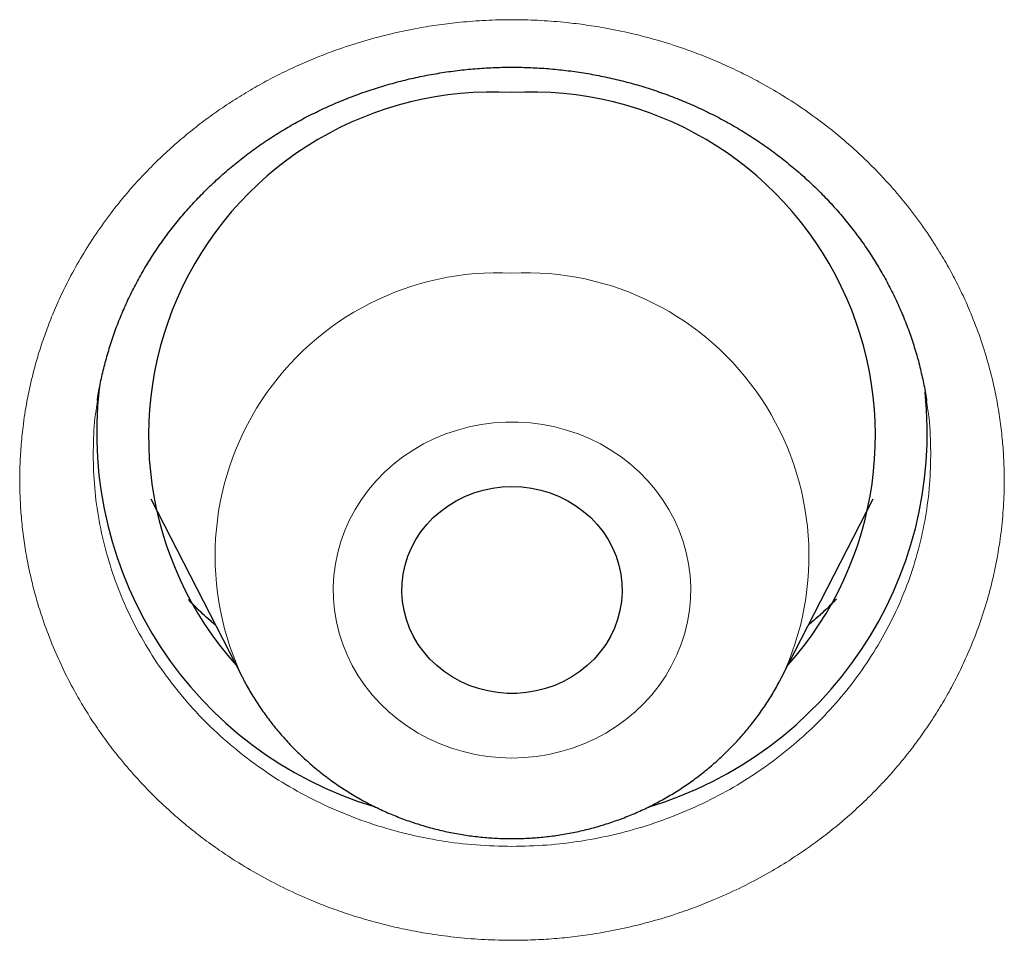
# Model space of a CAD drawing. Header units: millimetres. Extents: x 8 to 436, y 12 to 763.
# Tile 173 of 256: x 229.99 to 234.01, y 696.02 to 699.78. Entities that reach past the tile are written whole.
import ezdxf

# ---------------------------------------------------------------- set-up
doc = ezdxf.new("R2010")
doc.units = ezdxf.units.MM

msp = doc.modelspace()

# ---------------------------------------------------------------- linework, layer by layer
at = {"color": 7, "linetype": 'Continuous', "lineweight": 30}
for p, q in [((230.3078, 698.2282), (230.3066, 698.2213)), ((233.6935, 698.2213), (233.6923, 698.2282)), ((230.5238, 697.8216), (230.8971, 697.0938)), ((233.1029, 697.0938), (233.4762, 697.8216))]:
    msp.add_line(p, q, dxfattribs=at)
at = {"color": 252, "linetype": 'Continuous', "lineweight": 0, "flags": 128}
msp.add_lwpolyline([(232, 696.7627), (232.0504, 696.7643), (232.1005, 696.7692), (232.1502, 696.7773), (232.1992, 696.7887), (232.2472, 696.8032), (232.294, 696.8207), (232.3395, 696.8413), (232.3833, 696.8648), (232.4253, 696.891), (232.4652, 696.9199), (232.503, 696.9513), (232.5383, 696.9851), (232.5711, 697.0211), (232.6011, 697.0592), (232.6283, 697.0991), (232.6525, 697.1406), (232.6736, 697.1837), (232.6915, 697.228), (232.7061, 697.2733), (232.7173, 697.3195), (232.7251, 697.3663), (232.7295, 697.4135), (232.7303, 697.4609), (232.7277, 697.5082), (232.7217, 697.5553), (232.7121, 697.6018), (232.6992, 697.6476), (232.683, 697.6925), (232.6635, 697.7362), (232.6408, 697.7785), (232.6151, 697.8193), (232.5865, 697.8583), (232.555, 697.8953), (232.5209, 697.9302), (232.4844, 697.9628), (232.4455, 697.993), (232.4045, 698.0206), (232.3616, 698.0455), (232.3169, 698.0675), (232.2708, 698.0866), (232.2233, 698.1026), (232.1748, 698.1155), (232.1255, 698.1253), (232.0755, 698.1318), (232.0252, 698.1351), (231.9748, 698.1351), (231.9245, 698.1318), (231.8745, 698.1253), (231.8252, 698.1155), (231.7767, 698.1026), (231.7292, 698.0866), (231.6831, 698.0675), (231.6384, 698.0455), (231.5955, 698.0206), (231.5545, 697.993), (231.5156, 697.9628), (231.4791, 697.9302), (231.445, 697.8953), (231.4135, 697.8583), (231.3849, 697.8193), (231.3592, 697.7785), (231.3365, 697.7362), (231.317, 697.6925), (231.3008, 697.6476), (231.2879, 697.6018), (231.2783, 697.5553), (231.2723, 697.5082), (231.2697, 697.4609), (231.2705, 697.4135), (231.2749, 697.3663), (231.2827, 697.3195), (231.2939, 697.2733), (231.3085, 697.228), (231.3264, 697.1837), (231.3475, 697.1406), (231.3717, 697.0991), (231.3989, 697.0592), (231.4289, 697.0211), (231.4617, 696.9851), (231.497, 696.9513), (231.5348, 696.9199), (231.5747, 696.891), (231.6167, 696.8648), (231.6605, 696.8413), (231.706, 696.8207), (231.7528, 696.8032), (231.8008, 696.7887), (231.8498, 696.7773), (231.8995, 696.7692), (231.9496, 696.7643), (232, 696.7627)], dxfattribs=at)
at = {"color": 7, "linetype": 'Continuous', "lineweight": 30, "flags": 128}
msp.add_lwpolyline([(232, 697.8719), (232.0398, 697.8703), (232.0792, 697.8653), (232.1181, 697.8571), (232.156, 697.8457), (232.1927, 697.8312), (232.2279, 697.8137), (232.2613, 697.7934), (232.2926, 697.7703), (232.3217, 697.7448), (232.3482, 697.7169), (232.3721, 697.6869), (232.393, 697.6551), (232.4108, 697.6216), (232.4254, 697.5868), (232.4367, 697.551), (232.4446, 697.5143), (232.449, 697.4771), (232.4499, 697.4397), (232.4472, 697.4024), (232.4411, 697.3654), (232.4315, 697.3291), (232.4185, 697.2938), (232.4023, 697.2596), (232.3829, 697.2269), (232.3605, 697.196), (232.3353, 697.167), (232.3075, 697.1403), (232.2772, 697.116), (232.2448, 697.0943), (232.2105, 697.0753), (232.1745, 697.0593), (232.1372, 697.0463), (232.0987, 697.0365), (232.0596, 697.0299), (232.0199, 697.0266), (231.9801, 697.0266), (231.9404, 697.0299), (231.9013, 697.0365), (231.8628, 697.0463), (231.8255, 697.0593), (231.7895, 697.0753), (231.7552, 697.0943), (231.7228, 697.116), (231.6925, 697.1403), (231.6647, 697.167), (231.6395, 697.196), (231.6171, 697.2269), (231.5977, 697.2596), (231.5815, 697.2938), (231.5685, 697.3291), (231.5589, 697.3654), (231.5528, 697.4024), (231.5501, 697.4397), (231.551, 697.4771), (231.5554, 697.5143), (231.5633, 697.551), (231.5746, 697.5868), (231.5892, 697.6216), (231.607, 697.6551), (231.6279, 697.6869), (231.6518, 697.7169), (231.6783, 697.7448), (231.7074, 697.7703), (231.7387, 697.7934), (231.7721, 697.8137), (231.8073, 697.8312), (231.844, 697.8457), (231.8819, 697.8571), (231.9208, 697.8653), (231.9602, 697.8703), (232, 697.8719)], dxfattribs=at)
at = {"color": 7, "linetype": 'Continuous', "lineweight": 30}
for centre, radius, start, end in [((231.9197, 698.0785), 1.4049, 86.7225, 221.8047), ((232.0803, 698.0785), 1.4049, 318.1953, 93.2775), ((231.8964, 698.0899), 1.5934, 173.4164, 253.2211), ((232.0996, 698.0928), 1.5974, 286.6345, 5.8946)]:
    msp.add_arc(centre, radius, start, end, dxfattribs=at)
at = {"color": 252, "linetype": 'Continuous', "lineweight": 0}
for centre, radius, start, end in [((231.9435, 697.5884), 1.1568, 87.2009, 206.1795), ((232.0563, 697.5879), 1.1573, 334.6172, 92.787)]:
    msp.add_arc(centre, radius, start, end, dxfattribs=at)
for points, knots in [([(232, 696.0182), (231.9629, 696.0187), (231.8886, 696.0198), (231.7775, 696.0288), (231.6756, 696.042), (231.583, 696.0584), (231.4994, 696.0767), (231.4165, 696.0984), (231.3352, 696.1232), (231.256, 696.1509), (231.17, 696.1849), (231.077, 696.2267), (230.9782, 696.2777), (230.8901, 696.3294), (230.812, 696.3804), (230.7441, 696.4289), (230.6792, 696.4795), (230.61, 696.5382), (230.5371, 696.6064), (230.4619, 696.6851), (230.397, 696.7612), (230.3415, 696.8334), (230.2946, 696.9002), (230.2512, 696.9681), (230.2067, 697.0449), (230.162, 697.1318), (230.119, 697.2294), (230.0847, 697.3212), (230.0578, 697.4066), (230.0372, 697.4841), (230.0204, 697.5616), (230.0071, 697.6391), (229.9972, 697.7171), (229.9908, 697.7959), (229.988, 697.8751), (229.9887, 697.955), (229.9931, 698.0352), (230.0021, 698.1235), (230.0169, 698.2192), (230.039, 698.3217), (230.065, 698.4149), (230.0931, 698.4988), (230.1222, 698.5741), (230.1548, 698.6484), (230.1945, 698.729), (230.2423, 698.8147), (230.2996, 698.9046), (230.3571, 698.9845), (230.4133, 699.055), (230.4674, 699.117), (230.5245, 699.1771), (230.5839, 699.2345), (230.6453, 699.289), (230.7085, 699.3406), (230.7741, 699.3898), (230.8422, 699.4366), (230.9126, 699.4808), (230.9854, 699.5225), (231.0605, 699.5616), (231.137, 699.5973), (231.2142, 699.6297), (231.3009, 699.6622), (231.3985, 699.6935), (231.5071, 699.7222), (231.6087, 699.7434), (231.7025, 699.7585), (231.7944, 699.7694), (231.8931, 699.7768), (231.9988, 699.7794), (232.1048, 699.7769), (232.2034, 699.7696), (232.294, 699.7589), (232.3861, 699.7444), (232.4869, 699.7237), (232.5956, 699.6953), (232.6941, 699.6639), (232.7826, 699.6311), (232.8606, 699.5984), (232.9363, 699.5631), (233.018, 699.5209), (233.1058, 699.4701), (233.1983, 699.4097), (233.2802, 699.3497), (233.352, 699.2913), (233.4141, 699.2364), (233.473, 699.1796), (233.5352, 699.1145), (233.6, 699.0395), (233.666, 698.9538), (233.7219, 698.8718), (233.7691, 698.7945), (233.8082, 698.7235), (233.8437, 698.6517), (233.8793, 698.571), (233.9139, 698.4801), (233.9458, 698.3789), (233.9696, 698.2842), (233.9867, 698.1967), (233.9985, 698.1176), (234.0065, 698.0389), (234.0116, 697.9517), (234.0121, 697.8553), (234.0063, 697.7498), (233.9952, 697.6531), (233.9804, 697.5652), (233.9616, 697.4782), (233.9361, 697.3845), (233.9025, 697.2847), (233.8662, 697.1946), (233.8288, 697.1139), (233.7915, 697.042), (233.7507, 696.9712), (233.707, 696.9025), (233.6606, 696.8363), (233.6118, 696.7725), (233.5601, 696.7105), (233.5053, 696.6503), (233.4477, 696.5922), (233.3871, 696.5359), (233.3236, 696.4818), (233.258, 696.4305), (233.1909, 696.3824), (233.1144, 696.3322), (233.0272, 696.2807), (232.9285, 696.2294), (232.8349, 696.1869), (232.7473, 696.1521), (232.6584, 696.1209), (232.5599, 696.0915), (232.4515, 696.0652), (232.3504, 696.0462), (232.2574, 696.033), (232.1723, 696.0245), (232.0864, 696.0192), (232.0288, 696.0185), (232, 696.0182)], [0, 0, 0, 0, 0.008812, 0.01763, 0.026442, 0.03322, 0.039998, 0.046825, 0.053653, 0.060275, 0.066897, 0.07582, 0.084751, 0.093675, 0.100507, 0.107339, 0.113961, 0.120583, 0.129507, 0.138439, 0.147363, 0.154195, 0.161028, 0.167651, 0.174273, 0.183199, 0.192131, 0.201056, 0.207889, 0.214722, 0.221346, 0.227969, 0.234639, 0.241309, 0.248032, 0.254756, 0.26159, 0.268423, 0.277275, 0.286134, 0.294986, 0.301721, 0.308457, 0.315291, 0.322126, 0.330977, 0.339836, 0.348687, 0.355423, 0.362159, 0.368993, 0.375827, 0.38245, 0.389073, 0.395742, 0.402412, 0.409135, 0.415858, 0.422691, 0.429525, 0.436147, 0.44277, 0.451694, 0.460626, 0.46955, 0.476383, 0.483216, 0.491545, 0.499873, 0.508295, 0.516717, 0.523339, 0.529961, 0.538885, 0.547816, 0.55674, 0.563572, 0.570404, 0.577026, 0.583648, 0.592572, 0.601503, 0.610427, 0.617259, 0.624092, 0.630714, 0.637336, 0.646261, 0.655193, 0.664117, 0.67095, 0.677782, 0.684405, 0.691028, 0.699954, 0.708886, 0.717812, 0.724645, 0.731478, 0.738096, 0.744714, 0.753644, 0.762581, 0.771511, 0.778345, 0.785179, 0.794031, 0.80289, 0.811742, 0.818477, 0.825213, 0.832047, 0.838881, 0.845505, 0.852128, 0.858798, 0.865468, 0.872192, 0.878915, 0.885749, 0.892583, 0.899206, 0.905829, 0.914754, 0.923686, 0.932612, 0.939445, 0.946278, 0.955133, 0.963995, 0.97285, 0.979588, 0.986326, 0.993163, 1, 1, 1, 1]), ([(230.3066, 698.2213), (230.3043, 698.2089), (230.2942, 698.1528), (230.2883, 698.0511), (230.2889, 697.9171), (230.3027, 697.7822), (230.3284, 697.6492), (230.366, 697.5188), (230.4148, 697.3928), (230.4755, 697.2697), (230.5468, 697.1523), (230.6285, 697.0409), (230.7193, 696.9371), (230.8201, 696.8397), (230.929, 696.7509), (231.0456, 696.6711), (231.1681, 696.6012), (231.2977, 696.5404), (231.4319, 696.4904), (231.5701, 696.451), (231.7104, 696.423), (231.8542, 696.4051), (231.9511, 696.4029), (232, 696.4017)], [0, 0, 0, 0, 0.013797, 0.062471, 0.111485, 0.160893, 0.211112, 0.259779, 0.308983, 0.358187, 0.408398, 0.457057, 0.506254, 0.55545, 0.605653, 0.654308, 0.703499, 0.752691, 0.802889, 0.851513, 0.900674, 0.949835, 1, 1, 1, 1]), ([(232, 696.4017), (232.0474, 696.4028), (232.1422, 696.405), (232.2847, 696.4222), (232.4267, 696.4502), (232.5656, 696.4896), (232.6999, 696.5395), (232.8284, 696.5993), (232.9523, 696.6697), (233.069, 696.7495), (233.178, 696.8381), (233.278, 696.9343), (233.37, 697.039), (233.4518, 697.1503), (233.5233, 697.2676), (233.5836, 697.3893), (233.6333, 697.5166), (233.6711, 697.6469), (233.6969, 697.7796), (233.7109, 697.9131), (233.7119, 698.0485), (233.7059, 698.1517), (233.6957, 698.2091), (233.6935, 698.2213)], [0, 0, 0, 0, 0.048606, 0.097212, 0.147048, 0.19725, 0.245907, 0.295102, 0.344297, 0.394499, 0.44316, 0.492358, 0.541557, 0.591762, 0.64043, 0.689635, 0.73884, 0.789052, 0.837727, 0.886742, 0.93615, 0.986369, 1, 1, 1, 1]), ([(230.7888, 697.305), (230.7702, 697.3208), (230.7311, 697.3539), (230.6959, 697.3906), (230.6775, 697.4098)], [0, 0, 0, 0, 0.477587, 1, 1, 1, 1]), ([(233.3261, 697.4135), (233.3064, 697.3928), (233.2708, 697.3553), (233.2305, 697.3223), (233.2125, 697.3075)], [0, 0, 0, 0, 0.5539069, 1, 1, 1, 1])]:
    msp.add_open_spline(points, degree=3, knots=knots, dxfattribs=at)
at = {"color": 7, "linetype": 'Continuous', "lineweight": 30}
for points, knots in [([(230.3058, 698.2215), (230.3065, 698.227), (230.3102, 698.2548), (230.3201, 698.3046), (230.3353, 698.3708), (230.3538, 698.4362), (230.3752, 698.5008), (230.3995, 698.5642), (230.4267, 698.6264), (230.4567, 698.6875), (230.4895, 698.7475), (230.5251, 698.8061), (230.5633, 698.8633), (230.6042, 698.919), (230.6476, 698.973), (230.6935, 699.0253), (230.7418, 699.0758), (230.7924, 699.1243), (230.8451, 699.1708), (230.8997, 699.215), (230.9563, 699.257), (231.0147, 699.2968), (231.0749, 699.3342), (231.1368, 699.3692), (231.2003, 699.4018), (231.2653, 699.4319), (231.3317, 699.4595), (231.3992, 699.4844), (231.4677, 699.5066), (231.5371, 699.5261), (231.6075, 699.5428), (231.6785, 699.5569), (231.7502, 699.5681), (231.8224, 699.5765), (231.8949, 699.5821), (231.9675, 699.5848), (232.0401, 699.5846), (232.1125, 699.5816), (232.1847, 699.5758), (232.2566, 699.5671), (232.3282, 699.5557), (232.3992, 699.5414), (232.4694, 699.5244), (232.5389, 699.5046), (232.6073, 699.4821), (232.6746, 699.457), (232.7406, 699.4293), (232.8053, 699.3991), (232.8685, 699.3663), (232.9302, 699.3311), (232.9902, 699.2935), (233.0485, 699.2536), (233.1049, 699.2114), (233.1594, 699.1669), (233.2119, 699.1203), (233.2621, 699.0718), (233.31, 699.0214), (233.3555, 698.9693), (233.3985, 698.9155), (233.439, 698.86), (233.477, 698.8029), (233.5123, 698.7443), (233.545, 698.6843), (233.5749, 698.623), (233.6019, 698.5607), (233.626, 698.4975), (233.6471, 698.4333), (233.6654, 698.3682), (233.6804, 698.3021), (233.69, 698.2532), (233.6936, 698.2262), (233.6943, 698.2216)], [0, 0, 0, 0, 0.003671, 0.018735, 0.033813, 0.048876, 0.063903, 0.078872, 0.093786, 0.108639, 0.123575, 0.138493, 0.153397, 0.16829, 0.183177, 0.198062, 0.212952, 0.227849, 0.242681, 0.257481, 0.272257, 0.287016, 0.301767, 0.316516, 0.331271, 0.346037, 0.360822, 0.375588, 0.390295, 0.405012, 0.419741, 0.434478, 0.449219, 0.46396, 0.478695, 0.493423, 0.508133, 0.522808, 0.537493, 0.552197, 0.566914, 0.581642, 0.596376, 0.611112, 0.625845, 0.640576, 0.655289, 0.670019, 0.684747, 0.699478, 0.71422, 0.728978, 0.743761, 0.758576, 0.773431, 0.788282, 0.803072, 0.817869, 0.832678, 0.847504, 0.862352, 0.877226, 0.892131, 0.907071, 0.922013, 0.936866, 0.951796, 0.966788, 0.981821, 0.996874, 1, 1, 1, 1]), ([(230.7881, 697.3063), (230.7844, 697.3094), (230.7624, 697.3275), (230.7259, 697.3606), (230.6943, 697.3917), (230.6795, 697.4063)], [0, 0, 0, 0, 0.096227, 0.575408, 1, 1, 1, 1]), ([(233.3247, 697.4109), (233.3184, 697.4044), (233.2956, 697.3809), (233.2581, 697.3459), (233.226, 697.3184), (233.2119, 697.3064)], [0, 0, 0, 0, 0.1778073, 0.6415161, 1, 1, 1, 1]), ([(230.8981, 697.0925), (230.9, 697.0887), (230.9107, 697.0669), (230.9329, 697.0285), (230.9649, 696.9774), (230.9998, 696.9281), (231.0371, 696.8804), (231.0769, 696.8347), (231.119, 696.7909), (231.1634, 696.7492), (231.21, 696.7097), (231.2585, 696.6725), (231.309, 696.6377), (231.3612, 696.6054), (231.4151, 696.5756), (231.4705, 696.5485), (231.5273, 696.5241), (231.5853, 696.5025), (231.6443, 696.4838), (231.7043, 696.4679), (231.7651, 696.455), (231.8265, 696.445), (231.8884, 696.4381), (231.9463, 696.4343), (231.9835, 696.4339), (232, 696.4337)], [0, 0, 0, 0, 0.009519, 0.054493, 0.099508, 0.144568, 0.189675, 0.234831, 0.280037, 0.325296, 0.370605, 0.415967, 0.461378, 0.506839, 0.552347, 0.597901, 0.643497, 0.689133, 0.734806, 0.780513, 0.82625, 0.872014, 0.917801, 0.963607, 1, 1, 1, 1]), ([(232, 696.4337), (232.0137, 696.4338), (232.0482, 696.4341), (232.1035, 696.4374), (232.1654, 696.4439), (232.227, 696.4535), (232.288, 696.4661), (232.3483, 696.4816), (232.4076, 696.5001), (232.466, 696.5214), (232.5231, 696.5456), (232.5789, 696.5725), (232.6332, 696.6021), (232.6859, 696.6343), (232.7368, 696.6691), (232.7858, 696.7063), (232.8328, 696.7458), (232.8776, 696.7876), (232.9202, 696.8315), (232.9604, 696.8774), (232.9981, 696.9252), (233.0333, 696.9747), (233.0656, 697.0259), (233.0886, 697.0656), (233.0999, 697.0886), (233.1024, 697.0935)], [0, 0, 0, 0, 0.030292, 0.076088, 0.121892, 0.167696, 0.213497, 0.25929, 0.30507, 0.350834, 0.396578, 0.442297, 0.487986, 0.533642, 0.579262, 0.624841, 0.670376, 0.715864, 0.761302, 0.806689, 0.852024, 0.897304, 0.94253, 0.987702, 1, 1, 1, 1])]:
    msp.add_open_spline(points, degree=3, knots=knots, dxfattribs=at)

doc.saveas('drawing.dxf')
